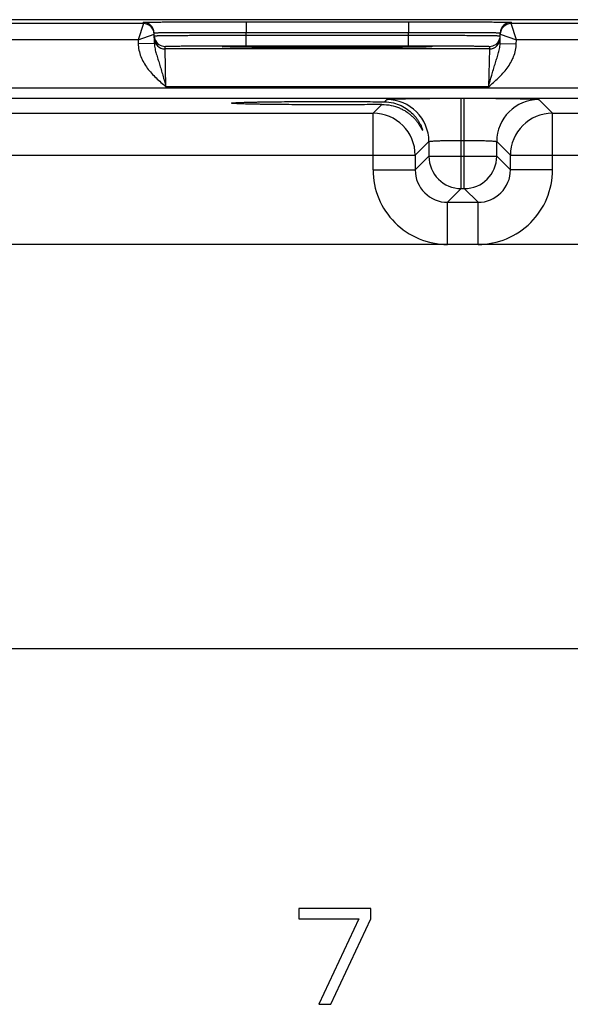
# Model space of a CAD drawing. Header units: inches. Extents: x 0 to 34, y 0 to 22.
# Tile 39 of 42: x 26 to 28, y 11.4 to 15.1. Entities that reach past the tile are written whole.
import ezdxf

# ---------------------------------------------------------------- set-up
doc = ezdxf.new("R2010")
doc.units = ezdxf.units.IN
doc.header["$LTSCALE"] = 1.87
doc.header["$MEASUREMENT"] = 0
doc.layers.get('0').update_dxf_attribs({"linetype": 'CONTINUOUS'})

msp = doc.modelspace()

# ---------------------------------------------------------------- linework, layer by layer
at = {"color": 7, "linetype": 'CONTINUOUS'}
for p, q in [((30.5501, 15.0723), (12.9044, 15.0723)), ((26.4533, 15.0578), (26.4532, 15.0628)), ((26.8332, 15.0645), (27.435, 15.0645)), ((26.8332, 15.0645), (26.8332, 15.0252)), ((27.435, 15.0645), (27.435, 15.0252)), ((27.8149, 15.0628), (27.8148, 15.0578)), ((26.4533, 15.0578), (25.7048, 15.0578)), ((26.4533, 15.0578), (26.4337, 14.9978)), ((26.4939, 14.9845), (26.4932, 15.0235)), ((26.8332, 15.0252), (27.435, 15.0252)), ((26.8333, 15.0152), (26.8332, 15.0252)), ((27.4348, 15.0152), (27.435, 15.0252)), ((27.7742, 14.9845), (27.7749, 15.0235)), ((28.5633, 15.0578), (27.8148, 15.0578)), ((27.8344, 14.9978), (27.8148, 15.0578)), ((26.4337, 14.9978), (25.7244, 14.9978)), ((26.4337, 14.9978), (26.4933, 15.0185)), ((26.4337, 14.9978), (26.4339, 14.9834)), ((26.8333, 15.0152), (27.4348, 15.0152)), ((26.8333, 14.9759), (26.8333, 15.0152)), ((27.4348, 14.9759), (27.4348, 15.0152)), ((27.7748, 15.0185), (27.8344, 14.9978)), ((27.8342, 14.9834), (27.8344, 14.9978)), ((28.5437, 14.9978), (27.8344, 14.9978)), ((26.4939, 14.9845), (26.4339, 14.9834)), ((26.5336, 14.9639), (26.5334, 14.9733)), ((27.7345, 14.9639), (26.5336, 14.9639)), ((26.5367, 14.8239), (26.5336, 14.9639)), ((26.7756, 14.9709), (26.7528, 14.9716)), ((26.7559, 14.9715), (26.7542, 14.9716)), ((26.7579, 14.9714), (26.7559, 14.9715)), ((26.7615, 14.9713), (26.7579, 14.9714)), ((26.7658, 14.9712), (26.7615, 14.9713)), ((26.7749, 14.971), (26.7658, 14.9712)), ((26.7889, 14.9707), (26.7749, 14.971)), ((26.8103, 14.9704), (26.7889, 14.9707)), ((26.8382, 14.97), (26.8103, 14.9704)), ((26.8333, 14.9759), (27.4348, 14.9759)), ((26.8679, 14.9698), (26.8382, 14.97)), ((26.9034, 14.9695), (26.8679, 14.9698)), ((26.9452, 14.9693), (26.9034, 14.9695)), ((26.9935, 14.9691), (26.9452, 14.9693)), ((27.0479, 14.9689), (26.9935, 14.9691)), ((27.0983, 14.9689), (27.0479, 14.9689)), ((27.1554, 14.9688), (27.0983, 14.9689)), ((27.2146, 14.9689), (27.1554, 14.9688)), ((27.267, 14.969), (27.2146, 14.9689)), ((27.3128, 14.9692), (27.267, 14.969)), ((27.3528, 14.9694), (27.3128, 14.9692)), ((27.3932, 14.9697), (27.3528, 14.9694)), ((27.4249, 14.97), (27.3932, 14.9697)), ((27.4534, 14.9703), (27.4249, 14.97)), ((27.4756, 14.9706), (27.4534, 14.9703)), ((27.4905, 14.9709), (27.4756, 14.9706)), ((27.5003, 14.9711), (27.4905, 14.9709)), ((27.5154, 14.9716), (27.4926, 14.9709)), ((27.5065, 14.9713), (27.5003, 14.9711)), ((27.5103, 14.9714), (27.5065, 14.9713)), ((27.5124, 14.9715), (27.5103, 14.9714)), ((27.5141, 14.9716), (27.5124, 14.9715)), ((27.5154, 14.9717), (27.5141, 14.9716)), ((27.7345, 14.9639), (27.7314, 14.8239)), ((27.7347, 14.9733), (27.7345, 14.9639)), ((27.7742, 14.9845), (27.8342, 14.9834)), ((13.441, 14.8196), (30.1415, 14.8196)), ((27.7314, 14.8239), (26.5367, 14.8239)), ((13.441, 14.7816), (30.1415, 14.7816)), ((27.3461, 14.7682), (27.3546, 14.7767)), ((27.6305, 14.7814), (27.6416, 14.7814)), ((27.6305, 14.4467), (27.6305, 14.7814)), ((27.6416, 14.4467), (27.6416, 14.7814)), ((27.9176, 14.7767), (27.9683, 14.726)), ((27.3038, 14.726), (27.336, 14.7582)), ((25.8583, 14.726), (27.3038, 14.726)), ((27.3038, 14.516), (27.3038, 14.726)), ((27.9683, 14.726), (29.4138, 14.726)), ((27.9683, 14.516), (27.9683, 14.726)), ((27.6305, 14.6255), (27.6416, 14.6255)), ((27.5105, 14.6207), (27.4598, 14.57)), ((27.5105, 14.6207), (27.5105, 14.5667)), ((27.7616, 14.6207), (27.8124, 14.57)), ((27.7616, 14.5667), (27.7616, 14.6207)), ((25.7024, 14.57), (27.4598, 14.57)), ((27.4598, 14.57), (27.4598, 14.516)), ((27.5105, 14.5667), (27.4598, 14.516)), ((27.5105, 14.5667), (27.7616, 14.5667)), ((27.7616, 14.5667), (27.8124, 14.516)), ((27.8124, 14.57), (29.5698, 14.57)), ((27.8124, 14.516), (27.8124, 14.57)), ((27.3038, 14.516), (27.4598, 14.516)), ((27.9683, 14.516), (27.8124, 14.516)), ((27.6305, 14.4467), (27.5798, 14.396)), ((27.6305, 14.4467), (27.6416, 14.4467)), ((27.6416, 14.4467), (27.6924, 14.396)), ((27.5798, 14.396), (27.6924, 14.396)), ((27.5798, 14.24), (27.5798, 14.396)), ((27.6924, 14.24), (27.6924, 14.396)), ((29.8958, 14.24), (13.6753, 14.24)), ((13.6753, 12.7439), (29.8958, 12.7439)), ((27.2949, 11.7804), (27.0292, 11.7804)), ((27.0292, 11.7804), (27.0292, 11.7427)), ((27.2949, 11.7427), (27.2949, 11.7804)), ((27.0292, 11.7427), (27.2506, 11.7427)), ((27.2506, 11.7427), (27.103, 11.4261)), ((27.1473, 11.4261), (27.2949, 11.7427)), ((27.103, 11.4261), (27.1473, 11.4261))]:
    msp.add_line(p, q, dxfattribs=at)
for points in [[(26.7542, 14.9716), (26.7529, 14.9717), (26.7524, 14.9717), (26.7519, 14.9717), (26.7515, 14.9717), (26.7513, 14.9718), (26.7511, 14.9718)], [(27.5171, 14.9718), (27.517, 14.9718), (27.5168, 14.9718), (27.5164, 14.9717), (27.516, 14.9717), (27.5154, 14.9717)]]:
    msp.add_lwpolyline(points, dxfattribs=at)
for centre, radius, start, end in [((26.4532, 15.0228), 0.04, 1.0003, 90.0003), ((27.8149, 15.0228), 0.04, 89.9997, 178.9997), ((26.4533, 15.0178), 0.04, 1.0003, 90.0003), ((26.4533, 15.0178), 0.0401, 1.0074, 8.1804), ((27.8148, 15.0178), 0.04, 89.9997, 178.9997), ((27.8148, 15.0178), 0.0401, 171.8201, 178.9927), ((26.5336, 15.0133), 0.0402, 181.0528, 198.7479), ((26.5336, 15.0039), 0.04, 180.9999, 270.0003), ((26.5334, 15.0133), 0.04, 198.8014, 270.0007), ((27.7345, 15.0039), 0.04, 269.9997, 359.0001), ((27.7347, 15.0133), 0.04, 269.9993, 341.1986), ((27.7345, 15.0133), 0.0402, 341.2521, 358.9472), ((27.3545, 14.6207), 0.156, 0.0209, 89.9791), ((27.9176, 14.6207), 0.156, 90.0209, 179.9791), ((27.3038, 14.57), 0.156, 0.0209, 89.9791), ((27.9684, 14.57), 0.156, 90.0209, 179.9791), ((27.6305, 14.5667), 0.12, 180.021, 269.979), ((27.6416, 14.5667), 0.12, 270.021, 359.979), ((27.5797, 14.5159), 0.2759, 179.9966, 270.0034), ((27.5797, 14.5159), 0.1199, 179.9646, 270.0355), ((27.6924, 14.5159), 0.2759, 269.9966, 0.0034), ((27.6925, 14.5159), 0.1199, 269.9646, 0.0355)]:
    msp.add_arc(centre, radius, start, end, dxfattribs=at)
for points, knots in [([(26.4532, 15.0628), (26.4532, 15.0628), (26.4533, 15.0628), (26.4534, 15.0628), (26.4535, 15.0629), (26.4538, 15.0629), (26.4543, 15.0629), (26.4551, 15.063), (26.4562, 15.063), (26.4574, 15.063), (26.4589, 15.0631), (26.4613, 15.0631), (26.4649, 15.0632), (26.4699, 15.0633), (26.4757, 15.0634), (26.4824, 15.0634), (26.49, 15.0635), (26.5017, 15.0636), (26.5183, 15.0637), (26.5404, 15.0639), (26.5653, 15.064), (26.5929, 15.0641), (26.6227, 15.0642), (26.6546, 15.0643), (26.6882, 15.0643), (26.7232, 15.0644), (26.7717, 15.0644), (26.8084, 15.0645), (26.8332, 15.0645)], [0, 0, 0, 0, 0.000092, 0.000323, 0.000702, 0.001231, 0.002737, 0.004843, 0.007547, 0.010849, 0.014746, 0.019237, 0.029987, 0.043073, 0.058463, 0.076123, 0.096008, 0.118071, 0.168514, 0.226966, 0.292866, 0.365578, 0.444402, 0.528578, 0.617296, 0.7097, 0.8049, 1, 1, 1, 1]), ([(27.435, 15.0645), (27.4597, 15.0645), (27.4964, 15.0644), (27.5449, 15.0644), (27.5799, 15.0643), (27.6135, 15.0643), (27.6454, 15.0642), (27.6752, 15.0641), (27.7028, 15.064), (27.7277, 15.0639), (27.7499, 15.0637), (27.7664, 15.0636), (27.7781, 15.0635), (27.7857, 15.0634), (27.7924, 15.0634), (27.7982, 15.0633), (27.8032, 15.0632), (27.8068, 15.0631), (27.8092, 15.0631), (27.8107, 15.063), (27.8119, 15.063), (27.813, 15.063), (27.8138, 15.0629), (27.8143, 15.0629), (27.8146, 15.0629), (27.8147, 15.0628), (27.8148, 15.0628), (27.8149, 15.0628), (27.8149, 15.0628)], [0, 0, 0, 0, 0.1951, 0.2903, 0.382704, 0.471422, 0.555598, 0.634422, 0.707134, 0.773034, 0.831486, 0.881929, 0.903992, 0.923877, 0.941537, 0.956927, 0.970014, 0.980763, 0.985254, 0.989151, 0.992453, 0.995157, 0.997263, 0.998769, 0.999298, 0.999677, 0.999908, 1, 1, 1, 1]), ([(26.4932, 15.0235), (26.4932, 15.0235), (26.4934, 15.0236), (26.4937, 15.0236), (26.4942, 15.0237), (26.4949, 15.0237), (26.4959, 15.0238), (26.497, 15.0238), (26.4983, 15.0239), (26.5005, 15.024), (26.5037, 15.0241), (26.5081, 15.0242), (26.5133, 15.0243), (26.5193, 15.0244), (26.5261, 15.0244), (26.5366, 15.0246), (26.5514, 15.0247), (26.5712, 15.0248), (26.5935, 15.025), (26.6182, 15.0251), (26.6449, 15.0252), (26.6734, 15.0252), (26.7143, 15.0253), (26.7677, 15.0253), (26.811, 15.0252), (26.8332, 15.0252)], [0, 0, 0, 0, 0.000343, 0.001258, 0.002769, 0.004877, 0.007583, 0.010885, 0.014783, 0.019274, 0.030023, 0.043108, 0.058497, 0.076155, 0.096038, 0.118099, 0.168538, 0.226986, 0.292883, 0.365592, 0.444414, 0.528588, 0.617304, 0.804905, 1, 1, 1, 1]), ([(27.435, 15.0252), (27.4571, 15.0252), (27.5004, 15.0253), (27.5539, 15.0253), (27.5947, 15.0252), (27.6232, 15.0252), (27.6499, 15.0251), (27.6746, 15.025), (27.6969, 15.0248), (27.7167, 15.0247), (27.7316, 15.0246), (27.742, 15.0244), (27.7488, 15.0244), (27.7548, 15.0243), (27.76, 15.0242), (27.7644, 15.0241), (27.7677, 15.024), (27.7698, 15.0239), (27.7711, 15.0238), (27.7723, 15.0238), (27.7732, 15.0237), (27.7739, 15.0237), (27.7744, 15.0236), (27.7747, 15.0236), (27.7749, 15.0235), (27.7749, 15.0235)], [0, 0, 0, 0, 0.195095, 0.382696, 0.471411, 0.555586, 0.634408, 0.707117, 0.773013, 0.831462, 0.881901, 0.903962, 0.923845, 0.941503, 0.956892, 0.969977, 0.980726, 0.985217, 0.989114, 0.992417, 0.995123, 0.997231, 0.998742, 0.999657, 1, 1, 1, 1]), ([(26.4934, 15.0126), (26.4934, 15.0126), (26.4936, 15.0127), (26.4939, 15.0127), (26.4944, 15.0127), (26.4951, 15.0128), (26.496, 15.0128), (26.4972, 15.0129), (26.4985, 15.0129), (26.5007, 15.013), (26.5039, 15.0131), (26.5083, 15.0132), (26.5135, 15.0133), (26.5195, 15.0134), (26.5263, 15.0135), (26.5367, 15.0136), (26.5516, 15.0138), (26.5714, 15.014), (26.5937, 15.0142), (26.6184, 15.0143), (26.6451, 15.0145), (26.6736, 15.0147), (26.7144, 15.0149), (26.7679, 15.0151), (26.8112, 15.0152), (26.8333, 15.0152)], [0, 0, 0, 0, 0.00033, 0.001241, 0.002749, 0.004856, 0.007562, 0.010864, 0.014762, 0.019252, 0.030002, 0.043087, 0.058478, 0.076136, 0.09602, 0.118081, 0.168521, 0.226971, 0.292867, 0.365577, 0.444399, 0.528574, 0.617291, 0.804896, 1, 1, 1, 1]), ([(27.4348, 15.0152), (27.4569, 15.0152), (27.5003, 15.0151), (27.5537, 15.0149), (27.5945, 15.0147), (27.623, 15.0145), (27.6498, 15.0143), (27.6744, 15.0142), (27.6967, 15.014), (27.7165, 15.0138), (27.7314, 15.0136), (27.7418, 15.0135), (27.7486, 15.0134), (27.7546, 15.0133), (27.7598, 15.0132), (27.7643, 15.0131), (27.7675, 15.013), (27.7696, 15.0129), (27.771, 15.0129), (27.7721, 15.0128), (27.773, 15.0128), (27.7737, 15.0127), (27.7742, 15.0127), (27.7745, 15.0127), (27.7747, 15.0126), (27.7747, 15.0126)], [0, 0, 0, 0, 0.195104, 0.382709, 0.471426, 0.555601, 0.634423, 0.707132, 0.773029, 0.831478, 0.881918, 0.90398, 0.923864, 0.941522, 0.956912, 0.969998, 0.980748, 0.985238, 0.989136, 0.992438, 0.995144, 0.997251, 0.998759, 0.99967, 1, 1, 1, 1]), ([(26.4339, 14.9834), (26.4341, 14.9753), (26.436, 14.959), (26.4431, 14.9355), (26.4538, 14.9133), (26.4718, 14.886), (26.4997, 14.8559), (26.5244, 14.8346), (26.5367, 14.8239)], [0, 0, 0, 0, 0.124949, 0.24993, 0.374943, 0.499986, 0.749894, 1, 1, 1, 1]), ([(26.4939, 14.9845), (26.494, 14.9778), (26.4958, 14.9646), (26.5008, 14.9455), (26.5067, 14.9265), (26.5128, 14.9071), (26.5189, 14.8872), (26.527, 14.8594), (26.5328, 14.8382), (26.5367, 14.8239)], [0, 0, 0, 0, 0.120104, 0.238267, 0.357051, 0.478567, 0.603962, 0.733306, 1, 1, 1, 1]), ([(26.5334, 14.9733), (26.5334, 14.9733), (26.5336, 14.9734), (26.5338, 14.9734), (26.5343, 14.9735), (26.5349, 14.9736), (26.5357, 14.9736), (26.5372, 14.9737), (26.5394, 14.9738), (26.5426, 14.9739), (26.5465, 14.9741), (26.5512, 14.9742), (26.5564, 14.9743), (26.5624, 14.9744), (26.5716, 14.9746), (26.5847, 14.9748), (26.6022, 14.975), (26.6219, 14.9752), (26.6436, 14.9753), (26.6672, 14.9755), (26.6924, 14.9756), (26.7284, 14.9758), (26.7756, 14.9759), (26.8138, 14.9759), (26.8333, 14.9759)], [0, 0, 0, 0, 0.000367, 0.001291, 0.002806, 0.004918, 0.007626, 0.010931, 0.019321, 0.030071, 0.043156, 0.058545, 0.076201, 0.096083, 0.118142, 0.168576, 0.22702, 0.292911, 0.365614, 0.444431, 0.5286, 0.617312, 0.804907, 1, 1, 1, 1]), ([(26.7466, 14.9722), (26.7466, 14.9723), (26.7467, 14.9723), (26.747, 14.9724), (26.7475, 14.9725), (26.7482, 14.9725), (26.7491, 14.9726), (26.7506, 14.9727), (26.7519, 14.9728), (26.7528, 14.9728)], [0, 0, 0, 0, 0.019717, 0.067873, 0.146432, 0.255698, 0.395739, 0.56652, 1, 1, 1, 1]), ([(26.7528, 14.9716), (26.7519, 14.9717), (26.7506, 14.9717), (26.7491, 14.9718), (26.7482, 14.9719), (26.7475, 14.972), (26.747, 14.9721), (26.7467, 14.9721), (26.7466, 14.9722), (26.7466, 14.9722)], [0, 0, 0, 0, 0.433476, 0.604256, 0.744298, 0.853565, 0.932125, 0.980282, 1, 1, 1, 1]), ([(26.7528, 14.9728), (26.7586, 14.9731), (26.7741, 14.9735), (26.8025, 14.974), (26.8409, 14.9745), (26.8881, 14.9749), (26.9428, 14.9752), (27.0256, 14.9755), (27.1341, 14.9757), (27.2425, 14.9755), (27.3253, 14.9752), (27.38, 14.9749), (27.4272, 14.9745), (27.4656, 14.974), (27.494, 14.9735), (27.5095, 14.9731), (27.5154, 14.9728)], [0, 0, 0, 0, 0.0232, 0.0608, 0.111657, 0.174242, 0.246665, 0.326737, 0.500006, 0.673274, 0.753345, 0.825766, 0.88835, 0.939205, 0.976802, 1, 1, 1, 1]), ([(27.4926, 14.9709), (27.4732, 14.9705), (27.4257, 14.9699), (27.3438, 14.9693), (27.2438, 14.9689), (27.1342, 14.9688), (27.0246, 14.9689), (26.9246, 14.9693), (26.8426, 14.9699), (26.795, 14.9705), (26.7756, 14.9709)], [0, 0, 0, 0, 0.081295, 0.198871, 0.342544, 0.499869, 0.657212, 0.800938, 0.918598, 1, 1, 1, 1]), ([(27.4348, 14.9759), (27.4543, 14.9759), (27.4926, 14.9759), (27.5397, 14.9758), (27.5757, 14.9756), (27.6009, 14.9755), (27.6245, 14.9753), (27.6462, 14.9752), (27.6659, 14.975), (27.6834, 14.9748), (27.6965, 14.9746), (27.7057, 14.9744), (27.7117, 14.9743), (27.717, 14.9742), (27.7216, 14.9741), (27.7255, 14.9739), (27.7287, 14.9738), (27.731, 14.9737), (27.7324, 14.9736), (27.7332, 14.9736), (27.7338, 14.9735), (27.7343, 14.9734), (27.7345, 14.9734), (27.7347, 14.9733), (27.7347, 14.9733)], [0, 0, 0, 0, 0.195093, 0.382688, 0.4714, 0.555569, 0.634386, 0.707089, 0.77298, 0.831424, 0.881858, 0.903917, 0.923799, 0.941455, 0.956844, 0.969929, 0.980679, 0.989069, 0.992374, 0.995082, 0.997194, 0.998709, 0.999633, 1, 1, 1, 1]), ([(27.5154, 14.9728), (27.5163, 14.9728), (27.5175, 14.9727), (27.5191, 14.9726), (27.5199, 14.9725), (27.5206, 14.9725), (27.5211, 14.9724), (27.5214, 14.9723), (27.5215, 14.9723), (27.5215, 14.9722)], [0, 0, 0, 0, 0.433479, 0.604259, 0.7443, 0.853566, 0.932126, 0.980282, 1, 1, 1, 1]), ([(27.5215, 14.9722), (27.5215, 14.9722), (27.5214, 14.9721), (27.5211, 14.9721), (27.5206, 14.972), (27.5199, 14.9719), (27.5191, 14.9718), (27.5175, 14.9717), (27.5163, 14.9717), (27.5154, 14.9716)], [0, 0, 0, 0, 0.019718, 0.067874, 0.146433, 0.2557, 0.395742, 0.566522, 1, 1, 1, 1]), ([(27.7314, 14.8239), (27.7353, 14.8382), (27.7411, 14.8594), (27.7492, 14.8872), (27.7553, 14.9071), (27.7614, 14.9265), (27.7673, 14.9455), (27.7723, 14.9646), (27.7741, 14.9778), (27.7742, 14.9845)], [0, 0, 0, 0, 0.266694, 0.396038, 0.521433, 0.642949, 0.761733, 0.879896, 1, 1, 1, 1]), ([(27.7314, 14.8239), (27.7437, 14.8346), (27.7684, 14.8559), (27.7963, 14.886), (27.8143, 14.9133), (27.825, 14.9355), (27.8322, 14.959), (27.834, 14.9753), (27.8342, 14.9834)], [0, 0, 0, 0, 0.250117, 0.500028, 0.625067, 0.750078, 0.875056, 1, 1, 1, 1]), ([(26.7797, 14.7633), (26.7797, 14.7634), (26.7801, 14.7636), (26.7807, 14.7637), (26.7817, 14.7639), (26.7832, 14.7641), (26.7851, 14.7644), (26.7885, 14.7646), (26.7937, 14.765), (26.8011, 14.7654), (26.8102, 14.7658), (26.8208, 14.7662), (26.833, 14.7665), (26.8465, 14.7669), (26.8614, 14.7672), (26.8776, 14.7675), (26.9017, 14.768), (26.9343, 14.7684), (26.9762, 14.7688), (27.0211, 14.7692), (27.0681, 14.7694), (27.1164, 14.7695), (27.1807, 14.7694), (27.2573, 14.7691), (27.3176, 14.7686), (27.3461, 14.7682)], [0, 0, 0, 0, 0.000527, 0.001708, 0.003612, 0.006247, 0.009612, 0.013706, 0.02406, 0.037276, 0.053316, 0.072106, 0.09354, 0.117502, 0.143877, 0.172556, 0.203414, 0.271045, 0.345417, 0.425153, 0.50873, 0.594532, 0.680934, 0.848958, 1, 1, 1, 1]), ([(27.3461, 14.7682), (27.3571, 14.7681), (27.3783, 14.7654), (27.4072, 14.7553), (27.4315, 14.7411), (27.4482, 14.7268), (27.4592, 14.7146), (27.4663, 14.7055), (27.4723, 14.6964), (27.4773, 14.6876), (27.4807, 14.6805), (27.4829, 14.6753), (27.4842, 14.6719), (27.4852, 14.6689), (27.486, 14.6665), (27.4865, 14.6647), (27.4867, 14.6637), (27.4867, 14.6634)], [0, 0, 0, 0, 0.177003, 0.33855, 0.486971, 0.624109, 0.688639, 0.750217, 0.808471, 0.862726, 0.911754, 0.933686, 0.953421, 0.970475, 0.984302, 0.99431, 1, 1, 1, 1]), ([(27.3546, 14.7767), (27.3546, 14.7768), (27.3548, 14.7769), (27.3554, 14.777), (27.3565, 14.7772), (27.3584, 14.7774), (27.3609, 14.7777), (27.364, 14.7779), (27.3678, 14.7781), (27.3721, 14.7783), (27.3792, 14.7786), (27.3894, 14.779), (27.4034, 14.7794), (27.4196, 14.7797), (27.4377, 14.7801), (27.4576, 14.7804), (27.4791, 14.7807), (27.5021, 14.7809), (27.535, 14.7812), (27.5779, 14.7814), (27.6128, 14.7814), (27.6305, 14.7814)], [0, 0, 0, 0, 0.000833, 0.002206, 0.006659, 0.013424, 0.022497, 0.033865, 0.047502, 0.063379, 0.081459, 0.124054, 0.174892, 0.233495, 0.299314, 0.37173, 0.450061, 0.533571, 0.621473, 0.807112, 1, 1, 1, 1]), ([(27.6416, 14.7814), (27.6594, 14.7814), (27.6942, 14.7814), (27.7372, 14.7812), (27.77, 14.7809), (27.793, 14.7807), (27.8146, 14.7804), (27.8345, 14.7801), (27.8526, 14.7797), (27.8687, 14.7794), (27.8827, 14.779), (27.893, 14.7786), (27.9, 14.7783), (27.9044, 14.7781), (27.9081, 14.7779), (27.9113, 14.7777), (27.9138, 14.7774), (27.9156, 14.7772), (27.9168, 14.777), (27.9173, 14.7769), (27.9175, 14.7768), (27.9176, 14.7767)], [0, 0, 0, 0, 0.192888, 0.378527, 0.466429, 0.549939, 0.62827, 0.700686, 0.766505, 0.825108, 0.875946, 0.918541, 0.936621, 0.952498, 0.966135, 0.977503, 0.986576, 0.993341, 0.997794, 0.999167, 1, 1, 1, 1]), ([(27.336, 14.7582), (27.3075, 14.7578), (27.2475, 14.7573), (27.1715, 14.7571), (27.1081, 14.7571), (27.0607, 14.7572), (27.0147, 14.7574), (26.9708, 14.7578), (26.93, 14.7582), (26.8982, 14.7586), (26.8749, 14.759), (26.8591, 14.7594), (26.8446, 14.7597), (26.8315, 14.76), (26.8197, 14.7604), (26.8094, 14.7608), (26.8006, 14.7612), (26.7933, 14.7616), (26.7883, 14.7619), (26.785, 14.7622), (26.7831, 14.7624), (26.7817, 14.7626), (26.7806, 14.7628), (26.7801, 14.763), (26.7797, 14.7632), (26.7797, 14.7633)], [0, 0, 0, 0, 0.153931, 0.323259, 0.409812, 0.495497, 0.578742, 0.657983, 0.731767, 0.798767, 0.829306, 0.857675, 0.883759, 0.90745, 0.928637, 0.947208, 0.963061, 0.976127, 0.986373, 0.990428, 0.993765, 0.996382, 0.998278, 0.999463, 1, 1, 1, 1]), ([(27.336, 14.7582), (27.3477, 14.7583), (27.37, 14.7562), (27.3962, 14.7481), (27.4145, 14.7393), (27.4268, 14.7321), (27.4379, 14.7241), (27.4478, 14.7157), (27.4566, 14.707), (27.4642, 14.6982), (27.4698, 14.6908), (27.4737, 14.6851), (27.4763, 14.681), (27.4786, 14.6771), (27.4806, 14.6736), (27.4821, 14.6708), (27.4832, 14.6688), (27.4839, 14.6675), (27.4845, 14.6663), (27.4851, 14.6653), (27.4855, 14.6645), (27.4859, 14.6638), (27.4862, 14.6634), (27.4864, 14.6632), (27.4865, 14.6631), (27.4866, 14.6631), (27.4867, 14.6632), (27.4867, 14.6633), (27.4867, 14.6634)], [0, 0, 0, 0, 0.185602, 0.354705, 0.433688, 0.509226, 0.581487, 0.650548, 0.716303, 0.778445, 0.836412, 0.863549, 0.88924, 0.913229, 0.935208, 0.954765, 0.96348, 0.971398, 0.978439, 0.984527, 0.989584, 0.993548, 0.996366, 0.997337, 0.998023, 0.998464, 0.998798, 1, 1, 1, 1]), ([(27.5105, 14.6207), (27.5106, 14.6209), (27.5108, 14.621), (27.5114, 14.6213), (27.5122, 14.6215), (27.5138, 14.6218), (27.5165, 14.6222), (27.5206, 14.6226), (27.5257, 14.623), (27.5318, 14.6234), (27.5388, 14.6238), (27.5466, 14.6241), (27.5553, 14.6244), (27.5682, 14.6248), (27.5856, 14.6252), (27.6076, 14.6254), (27.6228, 14.6255), (27.6305, 14.6255)], [0, 0, 0, 0, 0.0028, 0.007571, 0.014535, 0.023746, 0.048911, 0.082935, 0.125537, 0.176335, 0.234863, 0.300579, 0.37287, 0.451061, 0.62216, 0.807461, 1, 1, 1, 1]), ([(27.6416, 14.6255), (27.6494, 14.6255), (27.6645, 14.6254), (27.6865, 14.6252), (27.7039, 14.6248), (27.7168, 14.6244), (27.7255, 14.6241), (27.7334, 14.6238), (27.7404, 14.6234), (27.7465, 14.623), (27.7516, 14.6226), (27.7556, 14.6222), (27.7583, 14.6218), (27.76, 14.6215), (27.7608, 14.6213), (27.7613, 14.621), (27.7616, 14.6209), (27.7616, 14.6207)], [0, 0, 0, 0, 0.192539, 0.37784, 0.548939, 0.62713, 0.699421, 0.765137, 0.823665, 0.874463, 0.917065, 0.951089, 0.976254, 0.985465, 0.992429, 0.9972, 1, 1, 1, 1])]:
    msp.add_open_spline(points, degree=3, knots=knots, dxfattribs=at)

doc.saveas('drawing.dxf')
